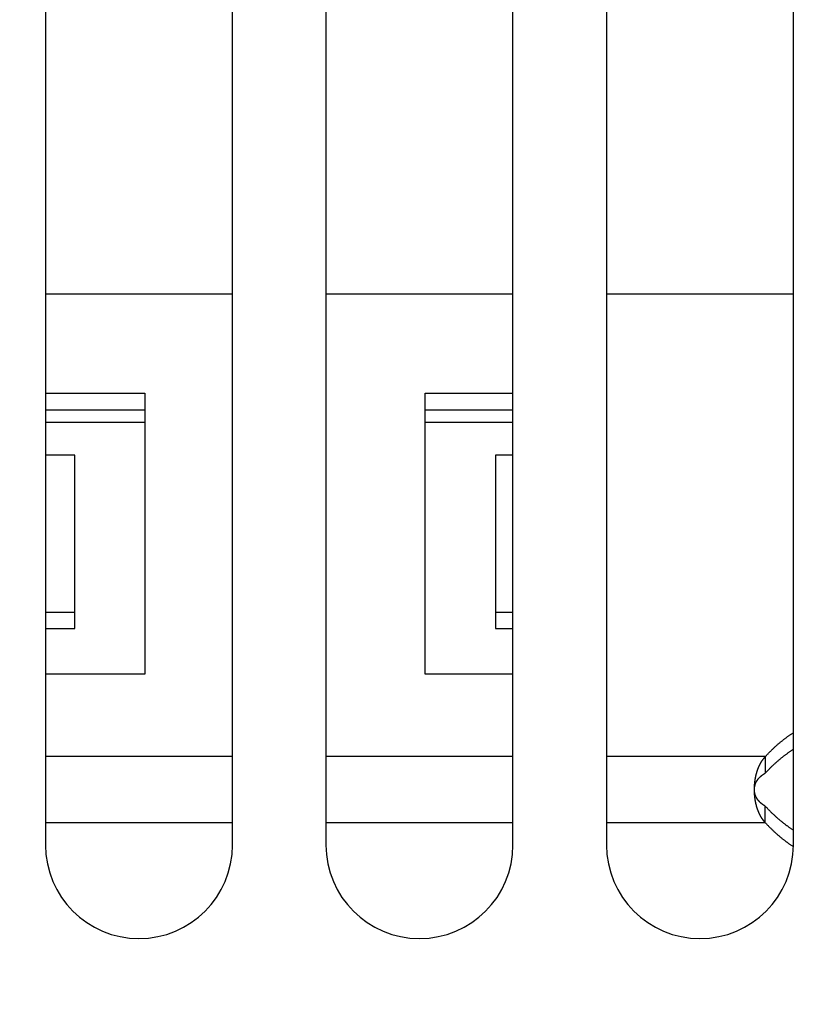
# Model space of a CAD drawing. Extents: x 0 to 594, y 0 to 420.
# Tile 23 of 119: x 104 to 111, y 282 to 290. Entities that reach past the tile are written whole.
import ezdxf

# ---------------------------------------------------------------- set-up
doc = ezdxf.new("R2010")
doc.units = 0
doc.header["$LTSCALE"] = 32.67
doc.layers.get('0').update_dxf_attribs({"linetype": 'CONTINUOUS'})
doc.styles.get("Standard").update_dxf_attribs({"font": 'txt', "width": 0.8})
doc.dimstyles.get("Standard").update_dxf_attribs({"dimtxt": 2.5, "dimasz": 2.5, "dimexe": 1.25, "dimexo": 0.625, "dimtad": 1, "dimcen": 2.5, "dimazin": 3, "dimtfac": 1, "dimtmove": 0, "dimatfit": 3})

# ---------------------------------------------------------------- blocks, each defined once
blk = doc.blocks.new('_FILLED')
at = {"color": 0, "linetype": 'BYBLOCK'}
blk.add_solid([(0, 0), (-1, 0.1429), (-1, -0.1429)], dxfattribs=at)
blk = doc.blocks.new('*D9')
at = {"color": 2, "linetype": 'CONTINUOUS'}
for p, q in [((93.7812, 281.7264), (93.7812, 307.7703)), ((159.5249, 280.5703), (159.5249, 307.7703)), ((93.7812, 306.7703), (126.653, 306.7703)), ((159.5249, 306.7703), (126.653, 306.7703))]:
    blk.add_line(p, q, dxfattribs=at)
at = {"color": 2, "linetype": 'CONTINUOUS', "xscale": 3.5, "yscale": 3.5, "zscale": 3.5, "rotation": 180}
blk.add_blockref('_FILLED', (93.7812, 306.7703), dxfattribs=at)
at = {"color": 2, "linetype": 'CONTINUOUS', "xscale": 3.5, "yscale": 3.5, "zscale": 3.5}
blk.add_blockref('_FILLED', (159.5249, 306.7703), dxfattribs=at)
at = {"color": 5, "linetype": 'CONTINUOUS', "width": 0.8}
blk.add_text('329', height=3.5, dxfattribs=at).set_placement((122.453, 307.6453))

msp = doc.modelspace()

# ---------------------------------------------------------------- linework, layer by layer
at = {"color": 7, "linetype": 'CONTINUOUS'}
for p, q in [((104.253, 295.5032), (104.253, 283.1032)), ((105.853, 283.1032), (105.853, 295.5032)), ((106.653, 295.5032), (106.653, 283.1032)), ((108.253, 283.1032), (108.253, 295.5032)), ((109.053, 295.5032), (109.053, 283.1032)), ((110.653, 283.1032), (110.653, 295.5032)), ((105.853, 287.8205), (104.253, 287.8205)), ((108.253, 287.8205), (106.653, 287.8205)), ((110.653, 287.8205), (109.053, 287.8205)), ((104.253, 286.972), (105.103, 286.972)), ((105.103, 286.972), (105.103, 284.5678)), ((107.503, 284.5678), (107.503, 286.972)), ((107.503, 286.972), (108.253, 286.972)), ((104.253, 286.8306), (105.103, 286.8306)), ((107.503, 286.8306), (108.253, 286.8306)), ((104.253, 286.7232), (105.103, 286.7232)), ((107.503, 286.7232), (108.253, 286.7232)), ((104.503, 286.4417), (104.253, 286.4417)), ((104.503, 284.9567), (104.503, 286.4417)), ((108.103, 286.4417), (108.103, 284.9567)), ((108.253, 286.4417), (108.103, 286.4417)), ((104.253, 285.0982), (104.503, 285.0982)), ((108.103, 285.0982), (108.253, 285.0982)), ((104.253, 284.9567), (104.503, 284.9567)), ((108.103, 284.9567), (108.253, 284.9567)), ((105.103, 284.5678), (104.253, 284.5678)), ((108.253, 284.5678), (107.503, 284.5678)), ((110.6289, 284.0498), (110.6333, 284.0527)), ((110.6333, 284.0527), (110.6377, 284.0557)), ((110.6377, 284.0557), (110.6421, 284.0586)), ((110.6421, 284.0586), (110.6465, 284.0615)), ((110.5189, 283.9652), (110.5231, 283.9688)), ((110.5231, 283.9688), (110.5273, 283.9724)), ((110.5273, 283.9724), (110.5315, 283.976)), ((110.5315, 283.976), (110.5357, 283.9795)), ((110.5357, 283.9795), (110.5399, 283.983)), ((110.5399, 283.983), (110.544, 283.9864)), ((110.544, 283.9864), (110.5482, 283.9898)), ((110.5482, 283.9898), (110.5523, 283.9931)), ((110.5523, 283.9931), (110.5565, 283.9965)), ((110.5565, 283.9965), (110.5606, 283.9998)), ((110.5606, 283.9998), (110.5648, 284.0031)), ((110.5648, 284.0031), (110.569, 284.0063)), ((110.569, 284.0063), (110.5732, 284.0096)), ((110.5732, 284.0096), (110.5774, 284.0128)), ((110.5774, 284.0128), (110.5816, 284.016)), ((110.5816, 284.016), (110.5858, 284.0191)), ((110.5858, 284.0191), (110.5901, 284.0223)), ((110.5901, 284.0223), (110.5944, 284.0254)), ((110.5944, 284.0254), (110.5986, 284.0286)), ((110.5986, 284.0286), (110.6029, 284.0317)), ((110.6029, 284.0317), (110.6072, 284.0347)), ((110.6072, 284.0347), (110.6115, 284.0378)), ((110.6115, 284.0378), (110.6159, 284.0408)), ((110.6159, 284.0408), (110.6202, 284.0438)), ((110.6202, 284.0438), (110.6246, 284.0468)), ((110.6246, 284.0468), (110.6289, 284.0498)), ((110.4307, 283.8807), (110.4353, 283.8855)), ((110.4353, 283.8855), (110.4398, 283.8902)), ((110.4398, 283.8902), (110.4444, 283.8949)), ((110.4444, 283.8949), (110.449, 283.8995)), ((110.449, 283.8995), (110.4535, 283.904)), ((110.4535, 283.904), (110.458, 283.9085)), ((110.458, 283.9085), (110.4624, 283.9129)), ((110.4624, 283.9129), (110.4669, 283.9173)), ((110.4669, 283.9173), (110.4713, 283.9216)), ((110.4713, 283.9216), (110.4757, 283.9258)), ((110.4757, 283.9258), (110.4801, 283.93)), ((110.4801, 283.93), (110.4845, 283.9341)), ((110.4845, 283.9341), (110.4889, 283.9382)), ((110.4889, 283.9382), (110.4932, 283.9422)), ((110.4932, 283.9422), (110.4975, 283.9462)), ((110.4975, 283.9462), (110.5019, 283.9501)), ((110.5019, 283.9501), (110.5061, 283.9539)), ((110.5061, 283.9539), (110.5104, 283.9577)), ((110.5104, 283.9577), (110.5147, 283.9615)), ((110.5147, 283.9615), (110.5189, 283.9652)), ((110.5922, 283.8825), (110.5965, 283.8856)), ((110.5965, 283.8856), (110.6008, 283.8887)), ((110.6008, 283.8887), (110.6051, 283.8918)), ((110.6051, 283.8918), (110.6094, 283.8948)), ((110.6094, 283.8948), (110.6137, 283.8979)), ((110.6137, 283.8979), (110.618, 283.9009)), ((110.618, 283.9009), (110.6224, 283.9039)), ((110.6224, 283.9039), (110.6267, 283.9069)), ((110.6267, 283.9069), (110.6311, 283.9098)), ((110.6311, 283.9098), (110.6355, 283.9128)), ((110.6355, 283.9128), (110.6399, 283.9157)), ((110.6399, 283.9157), (110.6443, 283.9186)), ((110.6443, 283.9186), (110.6487, 283.9215)), ((110.6487, 283.9215), (110.653, 283.9243)), ((110.3686, 283.7983), (110.3695, 283.8002)), ((110.3695, 283.8002), (110.3705, 283.802)), ((110.3705, 283.802), (110.3716, 283.8038)), ((110.3716, 283.8038), (110.3726, 283.8056)), ((110.3726, 283.8056), (110.3736, 283.8074)), ((110.3736, 283.8074), (110.3747, 283.8092)), ((110.3747, 283.8092), (110.3757, 283.811)), ((110.3757, 283.811), (110.3768, 283.8128)), ((110.3768, 283.8128), (110.3779, 283.8146)), ((110.3779, 283.8146), (110.379, 283.8164)), ((110.379, 283.8164), (110.3801, 283.8182)), ((110.3801, 283.8182), (110.3812, 283.82)), ((110.3812, 283.82), (110.3824, 283.8218)), ((110.3824, 283.8218), (110.3835, 283.8235)), ((110.3835, 283.8235), (110.3847, 283.8253)), ((110.3847, 283.8253), (110.3859, 283.8271)), ((110.3859, 283.8271), (110.3871, 283.8289)), ((110.3871, 283.8289), (110.3883, 283.8306)), ((110.3883, 283.8306), (110.3895, 283.8324)), ((110.3895, 283.8324), (110.3908, 283.8341)), ((110.3908, 283.8341), (110.392, 283.8359)), ((110.392, 283.8359), (110.3933, 283.8376)), ((110.3933, 283.8376), (110.3946, 283.8394)), ((110.3946, 283.8394), (110.3959, 283.8411)), ((110.3959, 283.8411), (110.3972, 283.8428)), ((110.3972, 283.8428), (110.3986, 283.8446)), ((110.3986, 283.8446), (110.3999, 283.8463)), ((110.3999, 283.8463), (110.4013, 283.848)), ((110.4013, 283.848), (110.4027, 283.8497)), ((110.4027, 283.8497), (110.404, 283.8514)), ((110.404, 283.8514), (110.4055, 283.8531)), ((110.4055, 283.8531), (110.4069, 283.8548)), ((110.4069, 283.8548), (110.4083, 283.8565)), ((110.4083, 283.8565), (110.4098, 283.8582)), ((110.412, 283.8607), (110.4167, 283.8658)), ((110.412, 283.8607), (110.412, 283.7193)), ((110.4167, 283.8658), (110.4214, 283.8708)), ((110.4214, 283.8708), (110.426, 283.8758)), ((110.426, 283.8758), (110.4307, 283.8807)), ((110.4911, 283.7988), (110.4954, 283.8028)), ((110.4954, 283.8028), (110.4997, 283.8067)), ((110.4997, 283.8067), (110.504, 283.8106)), ((110.504, 283.8106), (110.5083, 283.8144)), ((110.5083, 283.8144), (110.5125, 283.8182)), ((110.5125, 283.8182), (110.5168, 283.8219)), ((110.5168, 283.8219), (110.521, 283.8256)), ((110.521, 283.8256), (110.5252, 283.8292)), ((110.5252, 283.8292), (110.5294, 283.8328)), ((110.5294, 283.8328), (110.5336, 283.8364)), ((110.5336, 283.8364), (110.5378, 283.8398)), ((110.5378, 283.8398), (110.542, 283.8433)), ((110.542, 283.8433), (110.5461, 283.8467)), ((110.5461, 283.8467), (110.5502, 283.8501)), ((110.5502, 283.8501), (110.5544, 283.8534)), ((110.5544, 283.8534), (110.5585, 283.8567)), ((110.5585, 283.8567), (110.5627, 283.86)), ((110.5627, 283.86), (110.5669, 283.8633)), ((110.5669, 283.8633), (110.5711, 283.8665)), ((110.5711, 283.8665), (110.5753, 283.8697)), ((110.5753, 283.8697), (110.5795, 283.873)), ((110.5795, 283.873), (110.5837, 283.8761)), ((110.5837, 283.8761), (110.588, 283.8793)), ((110.588, 283.8793), (110.5922, 283.8825)), ((110.336, 283.714), (110.3365, 283.7161)), ((110.3365, 283.7161), (110.3371, 283.7182)), ((110.3371, 283.7182), (110.3377, 283.7203)), ((110.3377, 283.7203), (110.3383, 283.7223)), ((110.3383, 283.7223), (110.3389, 283.7244)), ((110.3389, 283.7244), (110.3395, 283.7264)), ((110.3395, 283.7264), (110.3401, 283.7285)), ((110.3401, 283.7285), (110.3407, 283.7305)), ((110.3407, 283.7305), (110.3413, 283.7326)), ((110.3413, 283.7326), (110.342, 283.7346)), ((110.342, 283.7346), (110.3426, 283.7367)), ((110.3426, 283.7367), (110.3433, 283.7387)), ((110.3433, 283.7387), (110.344, 283.7407)), ((110.344, 283.7407), (110.3446, 283.7427)), ((110.3446, 283.7427), (110.3453, 283.7447)), ((110.3453, 283.7447), (110.346, 283.7467)), ((110.346, 283.7467), (110.3467, 283.7487)), ((110.3467, 283.7487), (110.3474, 283.7507)), ((110.3474, 283.7507), (110.3482, 283.7527)), ((110.3482, 283.7527), (110.3489, 283.7547)), ((110.3489, 283.7547), (110.3497, 283.7566)), ((110.3497, 283.7566), (110.3504, 283.7586)), ((110.3516, 283.7615), (110.3523, 283.7635)), ((110.3523, 283.7635), (110.3531, 283.7654)), ((110.3531, 283.7654), (110.3539, 283.7674)), ((110.3539, 283.7674), (110.3547, 283.7693)), ((110.3547, 283.7693), (110.3555, 283.7712)), ((110.3555, 283.7712), (110.3564, 283.7731)), ((110.3564, 283.7731), (110.3572, 283.775)), ((110.3572, 283.775), (110.3581, 283.7769)), ((110.3581, 283.7769), (110.3589, 283.7788)), ((110.3589, 283.7788), (110.3598, 283.7807)), ((110.3598, 283.7807), (110.3607, 283.7826)), ((110.3607, 283.7826), (110.3616, 283.7845)), ((110.3616, 283.7845), (110.3625, 283.7864)), ((110.3625, 283.7864), (110.3634, 283.7882)), ((110.3634, 283.7882), (110.3643, 283.7901)), ((110.3643, 283.7901), (110.3652, 283.7919)), ((110.3652, 283.7919), (110.3662, 283.7938)), ((110.3662, 283.7938), (110.3671, 283.7956)), ((110.4033, 283.7142), (110.405, 283.7152)), ((110.405, 283.7152), (110.4067, 283.7162)), ((110.4067, 283.7162), (110.4084, 283.7173)), ((110.4084, 283.7173), (110.4102, 283.7183)), ((110.4102, 283.7183), (110.412, 283.7193)), ((110.412, 283.7193), (110.4167, 283.7244)), ((110.4167, 283.7244), (110.4214, 283.7294)), ((110.4214, 283.7294), (110.426, 283.7344)), ((110.426, 283.7344), (110.4307, 283.7393)), ((110.4307, 283.7393), (110.4353, 283.7441)), ((110.4421, 283.7511), (110.4467, 283.7558)), ((110.4467, 283.7558), (110.4512, 283.7604)), ((110.4512, 283.7604), (110.4557, 283.7649)), ((110.4557, 283.7649), (110.4602, 283.7693)), ((110.4602, 283.7693), (110.4647, 283.7737)), ((110.4647, 283.7737), (110.4691, 283.778)), ((110.4691, 283.778), (110.4735, 283.7823)), ((110.4735, 283.7823), (110.4779, 283.7865)), ((110.4779, 283.7865), (110.4823, 283.7907)), ((110.4823, 283.7907), (110.4867, 283.7948)), ((110.4867, 283.7948), (110.4911, 283.7988)), ((110.3213, 283.6306), (110.3216, 283.6339)), ((110.3216, 283.6339), (110.322, 283.6372)), ((110.322, 283.6372), (110.3223, 283.6404)), ((110.3223, 283.6404), (110.3227, 283.6437)), ((110.3227, 283.6437), (110.3231, 283.647)), ((110.3231, 283.647), (110.3235, 283.6502)), ((110.3235, 283.6502), (110.3239, 283.6535)), ((110.3239, 283.6535), (110.3244, 283.6567)), ((110.3244, 283.6567), (110.3249, 283.6599)), ((110.3249, 283.6599), (110.3254, 283.6632)), ((110.3254, 283.6632), (110.3259, 283.6664)), ((110.3259, 283.6664), (110.3264, 283.6696)), ((110.3271, 283.6739), (110.3277, 283.6771)), ((110.3277, 283.6771), (110.3283, 283.6803)), ((110.3283, 283.6803), (110.3289, 283.6835)), ((110.3286, 283.6299), (110.329, 283.6309)), ((110.3289, 283.6835), (110.3296, 283.6867)), ((110.329, 283.6309), (110.3294, 283.6319)), ((110.3294, 283.6319), (110.3299, 283.6329)), ((110.3296, 283.6867), (110.33, 283.6888)), ((110.3299, 283.6329), (110.3303, 283.634)), ((110.33, 283.6888), (110.3305, 283.691)), ((110.3303, 283.634), (110.3307, 283.635)), ((110.3305, 283.691), (110.3309, 283.6931)), ((110.3307, 283.635), (110.3312, 283.636)), ((110.3309, 283.6931), (110.3314, 283.6952)), ((110.3312, 283.636), (110.3316, 283.637)), ((110.3314, 283.6952), (110.3319, 283.6973)), ((110.3316, 283.637), (110.3321, 283.6381)), ((110.3319, 283.6973), (110.3323, 283.6994)), ((110.3321, 283.6381), (110.3325, 283.6391)), ((110.3323, 283.6994), (110.3328, 283.7015)), ((110.3325, 283.6391), (110.333, 283.6401)), ((110.3328, 283.7015), (110.3333, 283.7036)), ((110.333, 283.6401), (110.3335, 283.6411)), ((110.3333, 283.7036), (110.3338, 283.7057)), ((110.3335, 283.6411), (110.334, 283.6421)), ((110.3338, 283.7057), (110.3344, 283.7078)), ((110.334, 283.6421), (110.3345, 283.6432)), ((110.3344, 283.7078), (110.3349, 283.7099)), ((110.3345, 283.6432), (110.3351, 283.6442)), ((110.3349, 283.7099), (110.3354, 283.7119)), ((110.3351, 283.6442), (110.3356, 283.6452)), ((110.3354, 283.7119), (110.336, 283.714)), ((110.3364, 283.6467), (110.337, 283.6478)), ((110.337, 283.6478), (110.3375, 283.6488)), ((110.3375, 283.6488), (110.3381, 283.6498)), ((110.3381, 283.6498), (110.3387, 283.6508)), ((110.3387, 283.6508), (110.3393, 283.6519)), ((110.3393, 283.6519), (110.3399, 283.6529)), ((110.3399, 283.6529), (110.3405, 283.6539)), ((110.3405, 283.6539), (110.3412, 283.6549)), ((110.3412, 283.6549), (110.3418, 283.656)), ((110.3418, 283.656), (110.3425, 283.657)), ((110.3425, 283.657), (110.3431, 283.658)), ((110.3431, 283.658), (110.3438, 283.659)), ((110.3438, 283.659), (110.3445, 283.6601)), ((110.3445, 283.6601), (110.3452, 283.6611)), ((110.3452, 283.6611), (110.3459, 283.6621)), ((110.3469, 283.6636), (110.3477, 283.6646)), ((110.3477, 283.6646), (110.3484, 283.6656)), ((110.3484, 283.6656), (110.3492, 283.6666)), ((110.3492, 283.6666), (110.3499, 283.6676)), ((110.3499, 283.6676), (110.3507, 283.6687)), ((110.3507, 283.6687), (110.3515, 283.6697)), ((110.3515, 283.6697), (110.3523, 283.6707)), ((110.3523, 283.6707), (110.3531, 283.6717)), ((110.3531, 283.6717), (110.354, 283.6727)), ((110.354, 283.6727), (110.3548, 283.6737)), ((110.3548, 283.6737), (110.3556, 283.6747)), ((110.3556, 283.6747), (110.3565, 283.6757)), ((110.3565, 283.6757), (110.3574, 283.6767)), ((110.3574, 283.6767), (110.3583, 283.6777)), ((110.3583, 283.6777), (110.3592, 283.6787)), ((110.3592, 283.6787), (110.3601, 283.6796)), ((110.3601, 283.6796), (110.361, 283.6806)), ((110.361, 283.6806), (110.362, 283.6816)), ((110.362, 283.6816), (110.3629, 283.6826)), ((110.3629, 283.6826), (110.3639, 283.6836)), ((110.3639, 283.6836), (110.3649, 283.6846)), ((110.3649, 283.6846), (110.3659, 283.6856)), ((110.3659, 283.6856), (110.3669, 283.6866)), ((110.3669, 283.6866), (110.368, 283.6875)), ((110.368, 283.6875), (110.369, 283.6885)), ((110.369, 283.6885), (110.3701, 283.6895)), ((110.3701, 283.6895), (110.3712, 283.6905)), ((110.3712, 283.6905), (110.3723, 283.6915)), ((110.3723, 283.6915), (110.3734, 283.6925)), ((110.3734, 283.6925), (110.3746, 283.6935)), ((110.3746, 283.6935), (110.3757, 283.6945)), ((110.3757, 283.6945), (110.3769, 283.6955)), ((110.3769, 283.6955), (110.3781, 283.6965)), ((110.3781, 283.6965), (110.3794, 283.6975)), ((110.3794, 283.6975), (110.3806, 283.6985)), ((110.3806, 283.6985), (110.3819, 283.6995)), ((110.3819, 283.6995), (110.3832, 283.7005)), ((110.3832, 283.7005), (110.3846, 283.7015)), ((110.3846, 283.7015), (110.3859, 283.7025)), ((110.3859, 283.7025), (110.3873, 283.7035)), ((110.3873, 283.7035), (110.3887, 283.7045)), ((110.3887, 283.7045), (110.3901, 283.7055)), ((110.3901, 283.7055), (110.3916, 283.7066)), ((110.3916, 283.7066), (110.393, 283.7076)), ((110.3953, 283.7091), (110.3969, 283.7101)), ((110.3969, 283.7101), (110.3984, 283.7111)), ((110.3984, 283.7111), (110.4, 283.7122)), ((110.4, 283.7122), (110.4016, 283.7132)), ((110.4016, 283.7132), (110.4033, 283.7142)), ((110.3189, 283.5867), (110.319, 283.59)), ((110.3189, 283.5834), (110.3189, 283.5867)), ((110.3189, 283.5801), (110.3189, 283.5834)), ((110.3189, 283.5817), (110.319, 283.5827)), ((110.3189, 283.5807), (110.3189, 283.5817)), ((110.3189, 283.5797), (110.3189, 283.5807)), ((110.3189, 283.5776), (110.3189, 283.5801)), ((110.3189, 283.5786), (110.3189, 283.5797)), ((110.3189, 283.5746), (110.3189, 283.5779)), ((110.3189, 283.5761), (110.3189, 283.5771)), ((110.3189, 283.5712), (110.3189, 283.5746)), ((110.3189, 283.5736), (110.3189, 283.5746)), ((110.319, 283.5725), (110.3189, 283.5736)), ((110.319, 283.5679), (110.3189, 283.5712)), ((110.319, 283.59), (110.3191, 283.5933)), ((110.319, 283.5847), (110.3191, 283.5858)), ((110.319, 283.5837), (110.319, 283.5847)), ((110.319, 283.5827), (110.319, 283.5837)), ((110.319, 283.5715), (110.319, 283.5725)), ((110.3191, 283.5705), (110.319, 283.5715)), ((110.319, 283.5646), (110.319, 283.5679)), ((110.3191, 283.5613), (110.319, 283.5646)), ((110.3191, 283.5933), (110.3192, 283.5966)), ((110.3191, 283.5868), (110.3192, 283.5878)), ((110.3191, 283.5858), (110.3191, 283.5868)), ((110.3191, 283.5695), (110.3191, 283.5705)), ((110.3192, 283.5685), (110.3191, 283.5695)), ((110.3192, 283.558), (110.3191, 283.5613)), ((110.3192, 283.5966), (110.3193, 283.5999)), ((110.3193, 283.5675), (110.3192, 283.5685)), ((110.3193, 283.5547), (110.3192, 283.558)), ((110.3193, 283.5999), (110.3194, 283.6032)), ((110.3193, 283.5893), (110.3194, 283.5903)), ((110.3193, 283.5664), (110.3193, 283.5675)), ((110.3194, 283.5654), (110.3193, 283.5664)), ((110.3195, 283.5514), (110.3193, 283.5547)), ((110.3194, 283.6032), (110.3196, 283.6065)), ((110.3194, 283.5903), (110.3195, 283.5913)), ((110.3195, 283.5644), (110.3194, 283.5654)), ((110.3195, 283.5913), (110.3196, 283.5924)), ((110.3196, 283.5634), (110.3195, 283.5644)), ((110.3196, 283.5481), (110.3195, 283.5514)), ((110.3196, 283.6065), (110.3198, 283.6098)), ((110.3196, 283.5924), (110.3197, 283.5934)), ((110.3197, 283.5624), (110.3196, 283.5634)), ((110.3198, 283.5448), (110.3196, 283.5481)), ((110.3197, 283.5934), (110.3198, 283.5944)), ((110.3198, 283.5614), (110.3197, 283.5624)), ((110.3198, 283.6098), (110.32, 283.6131)), ((110.3198, 283.5944), (110.3199, 283.5954)), ((110.3199, 283.5604), (110.3198, 283.5614)), ((110.3199, 283.5954), (110.3201, 283.5964)), ((110.3201, 283.5594), (110.3199, 283.5604)), ((110.32, 283.6131), (110.3202, 283.6164)), ((110.3201, 283.5964), (110.3202, 283.5974)), ((110.3202, 283.5583), (110.3201, 283.5594)), ((110.3202, 283.6164), (110.3204, 283.6197)), ((110.3202, 283.5974), (110.3203, 283.5984)), ((110.3203, 283.5573), (110.3202, 283.5583)), ((110.3203, 283.5984), (110.3205, 283.5994)), ((110.3205, 283.5563), (110.3203, 283.5573)), ((110.3205, 283.5994), (110.3207, 283.6004)), ((110.3207, 283.5553), (110.3205, 283.5563)), ((110.3207, 283.6241), (110.321, 283.6274)), ((110.3207, 283.6004), (110.3208, 283.6015)), ((110.3208, 283.5543), (110.3207, 283.5553)), ((110.321, 283.5533), (110.3208, 283.5543)), ((110.321, 283.6274), (110.3213, 283.6306)), ((110.3212, 283.5523), (110.321, 283.5533)), ((110.3211, 283.603), (110.3213, 283.604)), ((110.3214, 283.5513), (110.3212, 283.5523)), ((110.3213, 283.604), (110.3215, 283.605)), ((110.3215, 283.605), (110.3217, 283.606)), ((110.3217, 283.606), (110.3219, 283.607)), ((110.3219, 283.5487), (110.3217, 283.5497)), ((110.3219, 283.607), (110.3221, 283.608)), ((110.3221, 283.5477), (110.3219, 283.5487)), ((110.3221, 283.608), (110.3223, 283.6091)), ((110.3223, 283.5467), (110.3221, 283.5477)), ((110.3223, 283.6091), (110.3225, 283.6101)), ((110.3225, 283.5457), (110.3223, 283.5467)), ((110.3225, 283.6101), (110.3228, 283.6111)), ((110.3228, 283.6111), (110.323, 283.6121)), ((110.323, 283.6121), (110.3233, 283.6131)), ((110.3233, 283.6131), (110.3235, 283.6141)), ((110.3235, 283.6141), (110.3238, 283.6151)), ((110.3242, 283.6167), (110.3245, 283.6177)), ((110.3245, 283.6177), (110.3248, 283.6187)), ((110.3248, 283.6187), (110.3251, 283.6197)), ((110.3251, 283.6197), (110.3254, 283.6207)), ((110.3254, 283.6207), (110.3257, 283.6217)), ((110.3257, 283.6217), (110.3261, 283.6228)), ((110.3261, 283.6228), (110.3264, 283.6238)), ((110.3264, 283.6238), (110.3268, 283.6248)), ((110.3268, 283.6248), (110.3271, 283.6258)), ((110.3271, 283.6258), (110.3275, 283.6268)), ((110.3275, 283.6268), (110.3279, 283.6279)), ((110.3279, 283.6279), (110.3282, 283.6289)), ((110.3282, 283.6289), (110.3286, 283.6299)), ((110.32, 283.5415), (110.3198, 283.5448)), ((110.3202, 283.5382), (110.32, 283.5415)), ((110.3205, 283.535), (110.3202, 283.5382)), ((110.3207, 283.5317), (110.3205, 283.535)), ((110.321, 283.5284), (110.3207, 283.5317)), ((110.3213, 283.5251), (110.321, 283.5284)), ((110.3216, 283.5219), (110.3213, 283.5251)), ((110.3219, 283.5197), (110.3216, 283.5219)), ((110.3222, 283.5164), (110.3219, 283.5197)), ((110.3224, 283.5142), (110.3222, 283.5164)), ((110.3228, 283.511), (110.3224, 283.5142)), ((110.3228, 283.5447), (110.3225, 283.5457)), ((110.323, 283.5437), (110.3228, 283.5447)), ((110.3232, 283.5077), (110.3228, 283.511)), ((110.3233, 283.5427), (110.323, 283.5437)), ((110.3236, 283.5045), (110.3232, 283.5077)), ((110.3235, 283.5416), (110.3233, 283.5427)), ((110.3238, 283.5406), (110.3235, 283.5416)), ((110.3241, 283.5012), (110.3236, 283.5045)), ((110.3241, 283.5396), (110.3238, 283.5406)), ((110.3244, 283.5386), (110.3241, 283.5396)), ((110.3245, 283.498), (110.3241, 283.5012)), ((110.325, 283.4947), (110.3245, 283.498)), ((110.3251, 283.536), (110.3248, 283.5371)), ((110.3255, 283.4915), (110.325, 283.4947)), ((110.3254, 283.535), (110.3251, 283.536)), ((110.3257, 283.534), (110.3254, 283.535)), ((110.326, 283.4883), (110.3255, 283.4915)), ((110.3261, 283.533), (110.3257, 283.534)), ((110.3266, 283.4851), (110.326, 283.4883)), ((110.3264, 283.532), (110.3261, 283.533)), ((110.3268, 283.531), (110.3264, 283.532)), ((110.3271, 283.4818), (110.3266, 283.4851)), ((110.3271, 283.5299), (110.3268, 283.531)), ((110.3275, 283.5289), (110.3271, 283.5299)), ((110.3277, 283.4786), (110.3271, 283.4818)), ((110.3279, 283.5279), (110.3275, 283.5289)), ((110.3283, 283.4754), (110.3277, 283.4786)), ((110.3282, 283.5269), (110.3279, 283.5279)), ((110.3286, 283.5259), (110.3282, 283.5269)), ((110.329, 283.5248), (110.3286, 283.5259)), ((110.3294, 283.5238), (110.329, 283.5248)), ((110.3298, 283.468), (110.3292, 283.4712)), ((110.3299, 283.5228), (110.3294, 283.5238)), ((110.3302, 283.4659), (110.3298, 283.468)), ((110.3303, 283.5218), (110.3299, 283.5228)), ((110.3307, 283.4638), (110.3302, 283.4659)), ((110.3307, 283.5208), (110.3303, 283.5218)), ((110.3312, 283.5198), (110.3307, 283.5208)), ((110.3312, 283.4616), (110.3307, 283.4638)), ((110.3316, 283.5187), (110.3312, 283.5198)), ((110.3321, 283.5177), (110.3316, 283.5187)), ((110.3325, 283.5167), (110.3321, 283.5177)), ((110.333, 283.5157), (110.3325, 283.5167)), ((110.3335, 283.5146), (110.333, 283.5157)), ((110.3348, 283.5121), (110.3343, 283.5131)), ((110.3353, 283.5111), (110.3348, 283.5121)), ((110.3359, 283.51), (110.3353, 283.5111)), ((110.3364, 283.509), (110.3359, 283.51)), ((110.337, 283.508), (110.3364, 283.509)), ((110.3375, 283.507), (110.337, 283.508)), ((110.3381, 283.5059), (110.3375, 283.507)), ((110.3387, 283.5049), (110.3381, 283.5059)), ((110.3393, 283.5039), (110.3387, 283.5049)), ((110.3399, 283.5029), (110.3393, 283.5039)), ((110.3405, 283.5018), (110.3399, 283.5029)), ((110.3412, 283.5008), (110.3405, 283.5018)), ((110.3418, 283.4998), (110.3412, 283.5008)), ((110.3425, 283.4988), (110.3418, 283.4998)), ((110.3431, 283.4977), (110.3425, 283.4988)), ((110.3438, 283.4967), (110.3431, 283.4977)), ((110.3445, 283.4957), (110.3438, 283.4967)), ((110.3452, 283.4947), (110.3445, 283.4957)), ((110.3459, 283.4937), (110.3452, 283.4947)), ((110.3466, 283.4927), (110.3459, 283.4937)), ((110.3473, 283.4916), (110.3466, 283.4927)), ((110.348, 283.4906), (110.3473, 283.4916)), ((110.3488, 283.4896), (110.348, 283.4906)), ((110.3496, 283.4886), (110.3488, 283.4896)), ((110.3503, 283.4876), (110.3496, 283.4886)), ((110.3511, 283.4866), (110.3503, 283.4876)), ((110.3519, 283.4856), (110.3511, 283.4866)), ((110.3527, 283.4846), (110.3519, 283.4856)), ((110.3535, 283.4836), (110.3527, 283.4846)), ((110.3544, 283.4826), (110.3535, 283.4836)), ((110.3552, 283.4816), (110.3544, 283.4826)), ((110.3561, 283.4806), (110.3552, 283.4816)), ((110.3569, 283.4796), (110.3561, 283.4806)), ((110.3578, 283.4786), (110.3569, 283.4796)), ((110.3601, 283.4761), (110.3592, 283.4771)), ((110.361, 283.4751), (110.3601, 283.4761)), ((110.362, 283.4741), (110.361, 283.4751)), ((110.3629, 283.4731), (110.362, 283.4741)), ((110.3639, 283.4722), (110.3629, 283.4731)), ((110.3649, 283.4712), (110.3639, 283.4722)), ((110.3659, 283.4702), (110.3649, 283.4712)), ((110.3669, 283.4692), (110.3659, 283.4702)), ((110.368, 283.4682), (110.3669, 283.4692)), ((110.369, 283.4672), (110.368, 283.4682)), ((110.3701, 283.4662), (110.369, 283.4672)), ((110.3728, 283.4638), (110.3717, 283.4648)), ((110.374, 283.4628), (110.3728, 283.4638)), ((110.3751, 283.4618), (110.374, 283.4628)), ((110.3316, 283.4595), (110.3312, 283.4616)), ((110.3321, 283.4574), (110.3316, 283.4595)), ((110.3326, 283.4553), (110.3321, 283.4574)), ((110.3331, 283.4532), (110.3326, 283.4553)), ((110.3336, 283.4511), (110.3331, 283.4532)), ((110.3341, 283.449), (110.3336, 283.4511)), ((110.3346, 283.4469), (110.3341, 283.449)), ((110.3352, 283.4449), (110.3346, 283.4469)), ((110.3357, 283.4428), (110.3352, 283.4449)), ((110.3363, 283.4407), (110.3357, 283.4428)), ((110.3368, 283.4386), (110.3363, 283.4407)), ((110.3374, 283.4365), (110.3368, 283.4386)), ((110.338, 283.4345), (110.3374, 283.4365)), ((110.3395, 283.4293), (110.3389, 283.4314)), ((110.3401, 283.4273), (110.3395, 283.4293)), ((110.3407, 283.4252), (110.3401, 283.4273)), ((110.3413, 283.4232), (110.3407, 283.4252)), ((110.342, 283.4211), (110.3413, 283.4232)), ((110.3426, 283.4191), (110.342, 283.4211)), ((110.3433, 283.4171), (110.3426, 283.4191)), ((110.344, 283.4151), (110.3433, 283.4171)), ((110.3446, 283.413), (110.344, 283.4151)), ((110.3453, 283.411), (110.3446, 283.413)), ((110.346, 283.409), (110.3453, 283.411)), ((110.3467, 283.407), (110.346, 283.409)), ((110.3474, 283.405), (110.3467, 283.407)), ((110.3482, 283.4031), (110.3474, 283.405)), ((110.3489, 283.4011), (110.3482, 283.4031)), ((110.3496, 283.3991), (110.3489, 283.4011)), ((110.3516, 283.3942), (110.3508, 283.3962)), ((110.3523, 283.3923), (110.3516, 283.3942)), ((110.3531, 283.3903), (110.3523, 283.3923)), ((110.3539, 283.3884), (110.3531, 283.3903)), ((110.3547, 283.3865), (110.3539, 283.3884)), ((110.3555, 283.3845), (110.3547, 283.3865)), ((110.3564, 283.3826), (110.3555, 283.3845)), ((110.3572, 283.3807), (110.3564, 283.3826)), ((110.3581, 283.3788), (110.3572, 283.3807)), ((110.3589, 283.3769), (110.3581, 283.3788)), ((110.3763, 283.4608), (110.3751, 283.4618)), ((110.3775, 283.4598), (110.3763, 283.4608)), ((110.3788, 283.4588), (110.3775, 283.4598)), ((110.38, 283.4578), (110.3788, 283.4588)), ((110.3813, 283.4568), (110.38, 283.4578)), ((110.3826, 283.4558), (110.3813, 283.4568)), ((110.3839, 283.4548), (110.3826, 283.4558)), ((110.3852, 283.4538), (110.3839, 283.4548)), ((110.3866, 283.4528), (110.3852, 283.4538)), ((110.3901, 283.4502), (110.3887, 283.4512)), ((110.3916, 283.4492), (110.3901, 283.4502)), ((110.393, 283.4482), (110.3916, 283.4492)), ((110.3945, 283.4472), (110.393, 283.4482)), ((110.3961, 283.4462), (110.3945, 283.4472)), ((110.3976, 283.4451), (110.3961, 283.4462)), ((110.3992, 283.4441), (110.3976, 283.4451)), ((110.4008, 283.4431), (110.3992, 283.4441)), ((110.4025, 283.4421), (110.4008, 283.4431)), ((110.4041, 283.4411), (110.4025, 283.4421)), ((110.4058, 283.44), (110.4041, 283.4411)), ((110.4075, 283.439), (110.4058, 283.44)), ((110.4093, 283.438), (110.4075, 283.439)), ((110.4111, 283.437), (110.4093, 283.438)), ((110.412, 283.4365), (110.4111, 283.437)), ((110.412, 283.295), (110.412, 283.4365)), ((110.419, 283.4288), (110.4237, 283.4239)), ((110.4237, 283.4239), (110.4283, 283.4189)), ((110.4283, 283.4189), (110.433, 283.4141)), ((110.433, 283.4141), (110.4376, 283.4093)), ((110.4376, 283.4093), (110.4421, 283.4046)), ((110.4421, 283.4046), (110.4467, 283.4)), ((110.4467, 283.4), (110.4512, 283.3954)), ((110.4512, 283.3954), (110.4557, 283.3909)), ((110.4557, 283.3909), (110.4602, 283.3864)), ((110.4602, 283.3864), (110.4647, 283.3821)), ((110.4647, 283.3821), (110.4691, 283.3777)), ((110.3598, 283.375), (110.3589, 283.3769)), ((110.3607, 283.3732), (110.3598, 283.375)), ((110.3616, 283.3713), (110.3607, 283.3732)), ((110.3625, 283.3694), (110.3616, 283.3713)), ((110.3647, 283.3648), (110.3638, 283.3666)), ((110.3657, 283.3629), (110.3647, 283.3648)), ((110.3666, 283.3611), (110.3657, 283.3629)), ((110.3676, 283.3592), (110.3666, 283.3611)), ((110.3686, 283.3574), (110.3676, 283.3592)), ((110.3695, 283.3556), (110.3686, 283.3574)), ((110.3705, 283.3538), (110.3695, 283.3556)), ((110.3715, 283.352), (110.3705, 283.3538)), ((110.3726, 283.3502), (110.3715, 283.352)), ((110.3736, 283.3483), (110.3726, 283.3502)), ((110.3747, 283.3465), (110.3736, 283.3483)), ((110.3757, 283.3447), (110.3747, 283.3465)), ((110.3768, 283.3429), (110.3757, 283.3447)), ((110.3779, 283.3411), (110.3768, 283.3429)), ((110.379, 283.3394), (110.3779, 283.3411)), ((110.3801, 283.3376), (110.379, 283.3394)), ((110.3812, 283.3358), (110.3801, 283.3376)), ((110.3824, 283.334), (110.3812, 283.3358)), ((110.3835, 283.3322), (110.3824, 283.334)), ((110.3847, 283.3304), (110.3835, 283.3322)), ((110.3859, 283.3287), (110.3847, 283.3304)), ((110.3871, 283.3269), (110.3859, 283.3287)), ((110.3883, 283.3251), (110.3871, 283.3269)), ((110.3895, 283.3234), (110.3883, 283.3251)), ((110.3908, 283.3216), (110.3895, 283.3234)), ((110.392, 283.3199), (110.3908, 283.3216)), ((110.3933, 283.3181), (110.392, 283.3199)), ((110.3966, 283.3138), (110.3953, 283.3155)), ((110.3979, 283.3121), (110.3966, 283.3138)), ((110.3992, 283.3103), (110.3979, 283.3121)), ((110.4006, 283.3086), (110.3992, 283.3103)), ((110.402, 283.3069), (110.4006, 283.3086)), ((110.4033, 283.3052), (110.402, 283.3069)), ((110.4047, 283.3035), (110.4033, 283.3052)), ((110.4062, 283.3018), (110.4047, 283.3035)), ((110.4076, 283.3001), (110.4062, 283.3018)), ((110.409, 283.2984), (110.4076, 283.3001)), ((110.4105, 283.2967), (110.409, 283.2984)), ((110.412, 283.295), (110.4105, 283.2967)), ((110.412, 283.295), (110.4167, 283.2899)), ((110.4691, 283.3777), (110.4735, 283.3735)), ((110.4735, 283.3735), (110.4779, 283.3693)), ((110.4779, 283.3693), (110.4823, 283.3651)), ((110.4823, 283.3651), (110.4867, 283.361)), ((110.4867, 283.361), (110.4911, 283.357)), ((110.4911, 283.357), (110.4954, 283.353)), ((110.5019, 283.3471), (110.5061, 283.3433)), ((110.5061, 283.3433), (110.5104, 283.3394)), ((110.5104, 283.3394), (110.5147, 283.3357)), ((110.5147, 283.3357), (110.5189, 283.332)), ((110.5189, 283.332), (110.5231, 283.3283)), ((110.5231, 283.3283), (110.5273, 283.3247)), ((110.5273, 283.3247), (110.5315, 283.3212)), ((110.5315, 283.3212), (110.5357, 283.3177)), ((110.5357, 283.3177), (110.5399, 283.3142)), ((110.5399, 283.3142), (110.544, 283.3108)), ((110.544, 283.3108), (110.5482, 283.3074)), ((110.5482, 283.3074), (110.5523, 283.304)), ((110.5523, 283.304), (110.5565, 283.3007)), ((110.5565, 283.3007), (110.5606, 283.2974)), ((110.5606, 283.2974), (110.5648, 283.2941)), ((110.5648, 283.2941), (110.569, 283.2909)), ((110.4167, 283.2899), (110.4214, 283.2849)), ((110.4214, 283.2849), (110.426, 283.28)), ((110.426, 283.28), (110.4307, 283.2751)), ((110.4307, 283.2751), (110.4353, 283.2703)), ((110.4353, 283.2703), (110.4398, 283.2655)), ((110.4398, 283.2655), (110.4444, 283.2609)), ((110.4444, 283.2609), (110.449, 283.2563)), ((110.449, 283.2563), (110.4535, 283.2517)), ((110.4535, 283.2517), (110.458, 283.2472)), ((110.458, 283.2472), (110.4624, 283.2428)), ((110.4624, 283.2428), (110.4669, 283.2385)), ((110.4669, 283.2385), (110.4713, 283.2342)), ((110.4713, 283.2342), (110.4757, 283.2299)), ((110.4757, 283.2299), (110.4801, 283.2257)), ((110.4801, 283.2257), (110.4845, 283.2216)), ((110.4845, 283.2216), (110.4889, 283.2176)), ((110.4889, 283.2176), (110.4932, 283.2135)), ((110.4932, 283.2135), (110.4975, 283.2096)), ((110.569, 283.2909), (110.5732, 283.2876)), ((110.5732, 283.2876), (110.5774, 283.2844)), ((110.5774, 283.2844), (110.5816, 283.2812)), ((110.5816, 283.2812), (110.5858, 283.278)), ((110.5858, 283.278), (110.5901, 283.2749)), ((110.5901, 283.2749), (110.5944, 283.2717)), ((110.6008, 283.2671), (110.6051, 283.264)), ((110.6051, 283.264), (110.6094, 283.2609)), ((110.6094, 283.2609), (110.6137, 283.2579)), ((110.6137, 283.2579), (110.618, 283.2549)), ((110.618, 283.2549), (110.6224, 283.2519)), ((110.6224, 283.2519), (110.6267, 283.2489)), ((110.6267, 283.2489), (110.6311, 283.2459)), ((110.6311, 283.2459), (110.6355, 283.243)), ((110.6355, 283.243), (110.6399, 283.2401)), ((110.6399, 283.2401), (110.6443, 283.2372)), ((110.6443, 283.2372), (110.6487, 283.2343)), ((110.6487, 283.2343), (110.653, 283.2314)), ((110.504, 283.2037), (110.5083, 283.1999)), ((110.5083, 283.1999), (110.5125, 283.1961)), ((110.5125, 283.1961), (110.5168, 283.1924)), ((110.5168, 283.1924), (110.521, 283.1887)), ((110.521, 283.1887), (110.5252, 283.1851)), ((110.5252, 283.1851), (110.5294, 283.1815)), ((110.5294, 283.1815), (110.5336, 283.178)), ((110.5336, 283.178), (110.5378, 283.1745)), ((110.5378, 283.1745), (110.542, 283.171)), ((110.542, 283.171), (110.5461, 283.1676)), ((110.5461, 283.1676), (110.5502, 283.1643)), ((110.5502, 283.1643), (110.5544, 283.1609)), ((110.5544, 283.1609), (110.5585, 283.1576)), ((110.5585, 283.1576), (110.5627, 283.1543)), ((110.5627, 283.1543), (110.5669, 283.1511)), ((110.5669, 283.1511), (110.5711, 283.1478)), ((110.5711, 283.1478), (110.5753, 283.1446)), ((110.5753, 283.1446), (110.5795, 283.1414)), ((110.5795, 283.1414), (110.5837, 283.1382)), ((110.5837, 283.1382), (110.588, 283.135)), ((110.588, 283.135), (110.5922, 283.1319)), ((110.5922, 283.1319), (110.5965, 283.1288)), ((110.6029, 283.1241), (110.6072, 283.121)), ((110.6072, 283.121), (110.6115, 283.118)), ((110.6115, 283.118), (110.6159, 283.1149)), ((110.6159, 283.1149), (110.6202, 283.1119)), ((110.6202, 283.1119), (110.6246, 283.1089)), ((110.6246, 283.1089), (110.6289, 283.106)), ((110.6289, 283.106), (110.6333, 283.103)), ((110.6333, 283.103), (110.6377, 283.1001)), ((110.6377, 283.1001), (110.6421, 283.0972)), ((110.6421, 283.0972), (110.6465, 283.0943)), ((110.6465, 283.0943), (110.6509, 283.0914))]:
    msp.add_line(p, q, dxfattribs=at)
at = {"color": 9, "linetype": 'CONTINUOUS'}
for p, q in [((105.853, 283.8607), (104.253, 283.8607)), ((108.253, 283.8607), (106.653, 283.8607)), ((110.412, 283.8607), (109.053, 283.8607)), ((105.853, 283.295), (104.253, 283.295)), ((108.253, 283.295), (106.653, 283.295)), ((110.412, 283.295), (109.053, 283.295))]:
    msp.add_line(p, q, dxfattribs=at)
at = {"color": 7, "linetype": 'CONTINUOUS'}
for points in [[(110.6465, 284.0615), (110.6509, 284.0643), (110.653, 284.0657)], [(110.4098, 283.8582), (110.4112, 283.8599), (110.412, 283.8607)], [(110.3504, 283.7586), (110.3512, 283.7606), (110.3516, 283.7615)], [(110.3671, 283.7956), (110.3681, 283.7974), (110.3686, 283.7983)], [(110.4353, 283.7441), (110.4398, 283.7488), (110.4421, 283.7511)], [(110.3264, 283.6696), (110.327, 283.6728), (110.3271, 283.6739)], [(110.3356, 283.6452), (110.3361, 283.6462), (110.3364, 283.6467)], [(110.3459, 283.6621), (110.3466, 283.6631), (110.3469, 283.6636)], [(110.393, 283.7076), (110.3945, 283.7086), (110.3953, 283.7091)], [(110.3189, 283.5746), (110.3189, 283.5756), (110.3189, 283.5761)], [(110.3192, 283.5878), (110.3193, 283.5888), (110.3193, 283.5893)], [(110.3204, 283.6197), (110.3207, 283.623), (110.3207, 283.6241)], [(110.3208, 283.6015), (110.321, 283.6025), (110.3211, 283.603)], [(110.3217, 283.5497), (110.3215, 283.5508), (110.3214, 283.5513)], [(110.3238, 283.6151), (110.3241, 283.6162), (110.3242, 283.6167)], [(110.3248, 283.5371), (110.3245, 283.5381), (110.3244, 283.5386)], [(110.3292, 283.4712), (110.3285, 283.4744), (110.3283, 283.4754)], [(110.3343, 283.5131), (110.3338, 283.5141), (110.3335, 283.5146)], [(110.3592, 283.4771), (110.3583, 283.4781), (110.3578, 283.4786)], [(110.3717, 283.4648), (110.3706, 283.4658), (110.3701, 283.4662)], [(110.3389, 283.4314), (110.3383, 283.4334), (110.338, 283.4345)], [(110.3508, 283.3962), (110.35, 283.3981), (110.3496, 283.3991)], [(110.3887, 283.4512), (110.3873, 283.4523), (110.3866, 283.4528)], [(110.412, 283.4365), (110.4143, 283.4339), (110.419, 283.4288)], [(110.3638, 283.3666), (110.3629, 283.3685), (110.3625, 283.3694)], [(110.3953, 283.3155), (110.394, 283.3173), (110.3933, 283.3181)], [(110.4954, 283.353), (110.4975, 283.351), (110.5019, 283.3471)], [(110.4975, 283.2096), (110.4997, 283.2076), (110.504, 283.2037)], [(110.5944, 283.2717), (110.5965, 283.2702), (110.6008, 283.2671)], [(110.5965, 283.1288), (110.5986, 283.1272), (110.6029, 283.1241)]]:
    msp.add_lwpolyline(points, dxfattribs=at)
for centre in [(105.053, 283.1032), (107.453, 283.1032), (109.853, 283.1032)]:
    msp.add_arc(centre, 0.8, 180, 360, dxfattribs=at)

# ---------------------------------------------------------------- dimensions: what is measured, and where the dimension line sits
at = {"color": 2, "linetype": 'CONTINUOUS'}
dim = msp.add_linear_dim(base=(159.5249, 306.7703), p1=(93.7812, 281.7264), p2=(159.5249, 280.5703), dimstyle='Standard', dxfattribs=at)
dim.commit()
dim.dimension.update_dxf_attribs({"geometry": '*D9', "text_midpoint": (126.653, 309.3953), "dimtype": 128})

doc.saveas('drawing.dxf')
